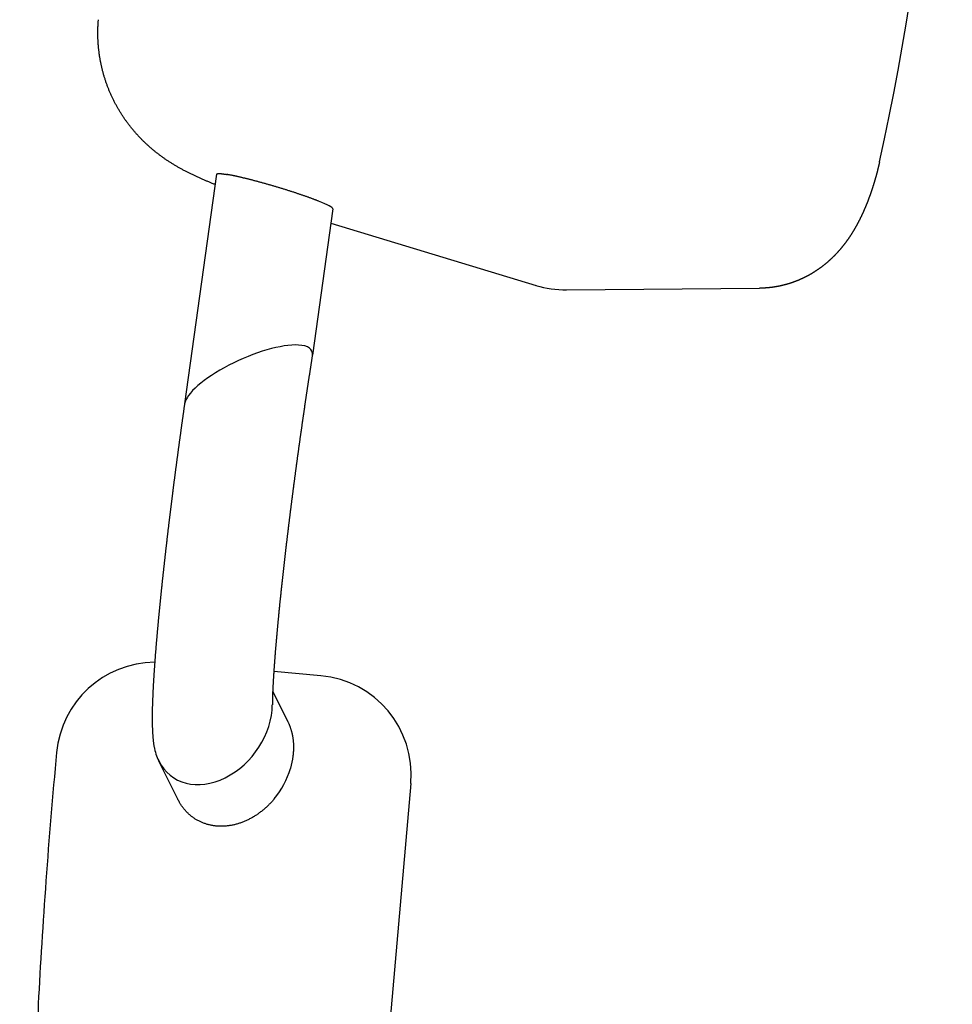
# Model space of a CAD drawing. Extents: x 1292 to 96515, y -55444 to 58338.
# Tile 24 of 80: x 16214 to 16401, y -52841 to -52643. Entities that reach past the tile are written whole.
import ezdxf

# ---------------------------------------------------------------- set-up
doc = ezdxf.new("R2010")
doc.units = 0
doc.layers.get('0').update_dxf_attribs({"linetype": 'CONTINUOUS'})

msp = doc.modelspace()

# ---------------------------------------------------------------- linework, layer by layer
at = {"color": 104, "linetype": 'Continuous'}
for p, q in [((16253.35, -52673.74), (16246.9, -52719.97)), ((16276.75, -52680.68), (16272.63, -52710.17)), ((16276.34, -52683.59), (16317.66, -52696.11)), ((16323.82, -52697), (16362.64, -52696.68)), ((16272.62, -52710.2), (16272.63, -52710.17)), ((16274.34, -52774.68), (16264.86, -52773.84)), ((16264.64, -52777.83), (16267.7, -52783.94)), ((16241.68, -52791.83), (16245.57, -52799.6)), ((16292.44, -52796.36), (16288.07, -52846.16))]:
    msp.add_line(p, q, dxfattribs=at)
for centre, radius, start, end in [((19082.21, -53032.55), 2938.9, 162.78268, 174.59205), ((16323.64, -52676.36), 20.64, 253.1476, 270.4795), ((16241.04, -52791.97), 20, 90.4169, 174.7004)]:
    msp.add_arc(centre, radius, start, end, dxfattribs=at)
for centre, major_axis, ratio, start_param, end_param in [((15896.5, -52555.5), (4.3, -519.95), 0.967138, 1.338358, 1.627579), ((16265.04, -52677.21), (11.7, -3.49), 0.081069, 0.012344, 0.74088), ((16259.76, -52715.07), (-12.76, -5.76), 0.30824, 3.67836, 6.089591), ((16259.76, -52715.07), (12.76, 5.76), 0.30824, 6.091225, 6.819953), ((16272.59, -52794.6), (0, -20), 0.996448, 1.482991, 3.053787), ((16252.58, -52783.66), (-8.37, -11.22), 0.764768, 5.915143, 8.619022), ((16252.58, -52783.66), (-8.37, -11.22), 0.764768, 5.65378, 5.915143), ((16230.12, -52796.71), (-9.93, -112.34), 0.084714, 4.661209, 5.122698), ((16256.78, -52791.79), (-7.57, -11.7), 0.799167, 1.424172, 1.931575)]:
    msp.add_ellipse(centre, major_axis=major_axis, ratio=ratio, start_param=start_param, end_param=end_param, dxfattribs=at)
for points, knots in [([(16253.06, -52675.81), (16252.97, -52675.78), (16252.77, -52675.7), (16252.48, -52675.58), (16252.19, -52675.46), (16251.9, -52675.34), (16251.61, -52675.22), (16251.32, -52675.1), (16251.03, -52674.97), (16250.75, -52674.85), (16250.46, -52674.72), (16250.17, -52674.59), (16249.89, -52674.47), (16249.6, -52674.34), (16249.31, -52674.21), (16249.03, -52674.07), (16248.75, -52673.94), (16248.46, -52673.8), (16248.18, -52673.67), (16247.9, -52673.53), (16247.62, -52673.39), (16247.34, -52673.24), (16247.06, -52673.1), (16246.78, -52672.95), (16246.51, -52672.81), (16246.23, -52672.66), (16245.95, -52672.51), (16245.68, -52672.35), (16245.41, -52672.2), (16245.14, -52672.04), (16244.87, -52671.88), (16244.6, -52671.71), (16244.33, -52671.55), (16244.07, -52671.38), (16243.8, -52671.21), (16243.54, -52671.04), (16243.28, -52670.87), (16243.02, -52670.69), (16242.76, -52670.51), (16242.51, -52670.33), (16242.25, -52670.15), (16242, -52669.96), (16241.75, -52669.77), (16241.5, -52669.58), (16241.25, -52669.39), (16241, -52669.2), (16240.76, -52669), (16240.52, -52668.8), (16240.28, -52668.6), (16240.04, -52668.39), (16239.8, -52668.18), (16239.57, -52667.97), (16239.34, -52667.76), (16239.11, -52667.55), (16238.88, -52667.33), (16238.66, -52667.11), (16238.43, -52666.89), (16238.21, -52666.67), (16237.99, -52666.45), (16237.78, -52666.22), (16237.56, -52665.99), (16237.35, -52665.76), (16237.14, -52665.52), (16236.93, -52665.29), (16236.73, -52665.05), (16236.52, -52664.81), (16236.32, -52664.57), (16236.13, -52664.32), (16235.93, -52664.08), (16235.74, -52663.83), (16235.55, -52663.58), (16235.36, -52663.33), (16235.18, -52663.08), (16234.99, -52662.82), (16234.81, -52662.56), (16234.64, -52662.3), (16234.46, -52662.04), (16234.29, -52661.78), (16234.12, -52661.51), (16233.96, -52661.25), (16233.79, -52660.98), (16233.63, -52660.71), (16233.47, -52660.44), (16233.32, -52660.17), (16233.17, -52659.89), (16233.02, -52659.61), (16232.87, -52659.34), (16232.73, -52659.06), (16232.59, -52658.78), (16232.45, -52658.49), (16232.31, -52658.21), (16232.18, -52657.93), (16232.05, -52657.64), (16231.93, -52657.35), (16231.8, -52657.06), (16231.68, -52656.77), (16231.56, -52656.48), (16231.45, -52656.19), (16231.34, -52655.9), (16231.23, -52655.6), (16231.13, -52655.3), (16231.02, -52655.01), (16230.93, -52654.71), (16230.83, -52654.41), (16230.74, -52654.11), (16230.65, -52653.81), (16230.56, -52653.51), (16230.48, -52653.21), (16230.4, -52652.9), (16230.32, -52652.6), (16230.25, -52652.29), (16230.18, -52651.99), (16230.11, -52651.68), (16230.05, -52651.37), (16229.98, -52651.06), (16229.93, -52650.76), (16229.87, -52650.45), (16229.82, -52650.14), (16229.77, -52649.83), (16229.73, -52649.52), (16229.69, -52649.2), (16229.65, -52648.89), (16229.61, -52648.58), (16229.58, -52648.27), (16229.55, -52647.96), (16229.53, -52647.64), (16229.5, -52647.33), (16229.48, -52647.02), (16229.47, -52646.7), (16229.46, -52646.39), (16229.45, -52646.07), (16229.44, -52645.76), (16229.44, -52645.45), (16229.44, -52645.13), (16229.44, -52644.82), (16229.45, -52644.5), (16229.46, -52644.19), (16229.47, -52643.88), (16229.49, -52643.56), (16229.51, -52643.25), (16229.53, -52642.94), (16229.55, -52642.73), (16229.56, -52642.62)], [0, 0, 0, 0, 0.313816, 0.627631, 0.941447, 1.255262, 1.569078, 1.882894, 2.196709, 2.510525, 2.824341, 3.138157, 3.451973, 3.765789, 4.079605, 4.393421, 4.707238, 5.021054, 5.334871, 5.648688, 5.962505, 6.276323, 6.59014, 6.903959, 7.217778, 7.531598, 7.845418, 8.159238, 8.47306, 8.786881, 9.100704, 9.414528, 9.728352, 10.042178, 10.356005, 10.669833, 10.983662, 11.297493, 11.611325, 11.925159, 12.238994, 12.552831, 12.866671, 13.180511, 13.494352, 13.808194, 14.122036, 14.43588, 14.749726, 15.063578, 15.377438, 15.691311, 16.005197, 16.319098, 16.633011, 16.946937, 17.260875, 17.574824, 17.888783, 18.20275, 18.516724, 18.830703, 19.144686, 19.45867, 19.772655, 20.08664, 20.400624, 20.714607, 21.028589, 21.342571, 21.656555, 21.970542, 22.284533, 22.598529, 22.912529, 23.226535, 23.540546, 23.85456, 24.168579, 24.482602, 24.796629, 25.110659, 25.424692, 25.738728, 26.052767, 26.366807, 26.680849, 26.994892, 27.308934, 27.622975, 27.937014, 28.251051, 28.565084, 28.879113, 29.193138, 29.507157, 29.821171, 30.135179, 30.449182, 30.76318, 31.077174, 31.391164, 31.705151, 32.019136, 32.333119, 32.6471, 32.961081, 33.275063, 33.589046, 33.903031, 34.217018, 34.531007, 34.844998, 35.158991, 35.472988, 35.786987, 36.100989, 36.414994, 36.729003, 37.043015, 37.35703, 37.671045, 37.98506, 38.299072, 38.61308, 38.927082, 39.241076, 39.555061, 39.869035, 40.182997, 40.496944, 40.810879, 41.124809, 41.438738, 41.752675, 42.066624, 42.380593, 42.694588, 43.008614, 43.32268, 43.636789, 43.95095, 43.95095, 43.95095, 43.95095]), ([(16386.84, -52671.22), (16386.83, -52671.25), (16386.81, -52671.32), (16386.79, -52671.43), (16386.77, -52671.53), (16386.74, -52671.64), (16386.72, -52671.74), (16386.7, -52671.85), (16386.67, -52671.95), (16386.65, -52672.06), (16386.62, -52672.16), (16386.6, -52672.27), (16386.57, -52672.37), (16386.55, -52672.48), (16386.52, -52672.58), (16386.5, -52672.68), (16386.47, -52672.79), (16386.44, -52672.89), (16386.42, -52673), (16386.39, -52673.1), (16386.36, -52673.21), (16386.34, -52673.31), (16386.31, -52673.41), (16386.28, -52673.52), (16386.25, -52673.62), (16386.23, -52673.72), (16386.2, -52673.83), (16386.17, -52673.93), (16386.14, -52674.04), (16386.11, -52674.14), (16386.08, -52674.24), (16386.06, -52674.35), (16386.03, -52674.45), (16386, -52674.55), (16385.97, -52674.66), (16385.94, -52674.76), (16385.91, -52674.86), (16385.88, -52674.97), (16385.85, -52675.07), (16385.82, -52675.17), (16385.79, -52675.28), (16385.76, -52675.38), (16385.72, -52675.48), (16385.69, -52675.58), (16385.66, -52675.69), (16385.63, -52675.79), (16385.6, -52675.89), (16385.57, -52675.99), (16385.53, -52676.1), (16385.5, -52676.2), (16385.47, -52676.3), (16385.44, -52676.4), (16385.4, -52676.51), (16385.37, -52676.61), (16385.34, -52676.71), (16385.3, -52676.81), (16385.27, -52676.91), (16385.23, -52677.02), (16385.2, -52677.12), (16385.16, -52677.22), (16385.13, -52677.32), (16385.09, -52677.42), (16385.06, -52677.52), (16385.02, -52677.63), (16384.99, -52677.73), (16384.95, -52677.83), (16384.92, -52677.93), (16384.88, -52678.03), (16384.84, -52678.13), (16384.81, -52678.23), (16384.77, -52678.33), (16384.73, -52678.43), (16384.69, -52678.53), (16384.66, -52678.64), (16384.62, -52678.74), (16384.58, -52678.84), (16384.54, -52678.94), (16384.5, -52679.04), (16384.47, -52679.14), (16384.43, -52679.24), (16384.39, -52679.34), (16384.35, -52679.44), (16384.31, -52679.54), (16384.27, -52679.64), (16384.23, -52679.74), (16384.19, -52679.84), (16384.15, -52679.94), (16384.11, -52680.03), (16384.07, -52680.13), (16384.02, -52680.23), (16383.98, -52680.33), (16383.94, -52680.43), (16383.9, -52680.53), (16383.86, -52680.63), (16383.81, -52680.73), (16383.77, -52680.83), (16383.73, -52680.92), (16383.69, -52681.02), (16383.64, -52681.12), (16383.6, -52681.22), (16383.55, -52681.32), (16383.51, -52681.42), (16383.47, -52681.51), (16383.42, -52681.61), (16383.38, -52681.71), (16383.33, -52681.81), (16383.28, -52681.9), (16383.24, -52682), (16383.19, -52682.1), (16383.15, -52682.19), (16383.1, -52682.29), (16383.05, -52682.39), (16383.01, -52682.48), (16382.96, -52682.58), (16382.91, -52682.68), (16382.86, -52682.77), (16382.81, -52682.87), (16382.77, -52682.97), (16382.72, -52683.06), (16382.67, -52683.16), (16382.62, -52683.25), (16382.57, -52683.35), (16382.52, -52683.44), (16382.47, -52683.54), (16382.42, -52683.63), (16382.37, -52683.73), (16382.32, -52683.82), (16382.27, -52683.92), (16382.21, -52684.01), (16382.16, -52684.1), (16382.11, -52684.2), (16382.06, -52684.29), (16382, -52684.39), (16381.95, -52684.48), (16381.9, -52684.57), (16381.84, -52684.67), (16381.79, -52684.76), (16381.74, -52684.85), (16381.68, -52684.94), (16381.63, -52685.04), (16381.57, -52685.13), (16381.52, -52685.22), (16381.46, -52685.31), (16381.4, -52685.4), (16381.35, -52685.49), (16381.29, -52685.59), (16381.23, -52685.68), (16381.18, -52685.77), (16381.12, -52685.86), (16381.06, -52685.95), (16381, -52686.04), (16380.94, -52686.13), (16380.88, -52686.22), (16380.82, -52686.31), (16380.76, -52686.4), (16380.7, -52686.49), (16380.64, -52686.57), (16380.58, -52686.66), (16380.52, -52686.75), (16380.46, -52686.84), (16380.4, -52686.93), (16380.34, -52687.02), (16380.27, -52687.1), (16380.21, -52687.19), (16380.15, -52687.28), (16380.08, -52687.36), (16380.02, -52687.45), (16379.96, -52687.54), (16379.89, -52687.62), (16379.83, -52687.71), (16379.76, -52687.79), (16379.7, -52687.88), (16379.63, -52687.96), (16379.57, -52688.05), (16379.5, -52688.13), (16379.43, -52688.22), (16379.36, -52688.3), (16379.3, -52688.38), (16379.23, -52688.47), (16379.16, -52688.55), (16379.09, -52688.63), (16379.02, -52688.72), (16378.95, -52688.8), (16378.88, -52688.88), (16378.81, -52688.96), (16378.74, -52689.04), (16378.67, -52689.12), (16378.6, -52689.2), (16378.53, -52689.28), (16378.46, -52689.36), (16378.39, -52689.44), (16378.31, -52689.52), (16378.24, -52689.6), (16378.17, -52689.68), (16378.09, -52689.76), (16378.02, -52689.84), (16377.95, -52689.92), (16377.87, -52689.99), (16377.8, -52690.07), (16377.72, -52690.15), (16377.65, -52690.22), (16377.57, -52690.3), (16377.49, -52690.37), (16377.42, -52690.45), (16377.34, -52690.52), (16377.26, -52690.6), (16377.19, -52690.67), (16377.11, -52690.75), (16377.03, -52690.82), (16376.95, -52690.89), (16376.87, -52690.97), (16376.79, -52691.04), (16376.71, -52691.11), (16376.63, -52691.18), (16376.55, -52691.25), (16376.47, -52691.33), (16376.39, -52691.4), (16376.31, -52691.47), (16376.23, -52691.54), (16376.15, -52691.61), (16376.06, -52691.68), (16375.98, -52691.74), (16375.9, -52691.81), (16375.82, -52691.88), (16375.73, -52691.95), (16375.65, -52692.01), (16375.56, -52692.08), (16375.48, -52692.15), (16375.39, -52692.21), (16375.31, -52692.28), (16375.22, -52692.34), (16375.14, -52692.41), (16375.05, -52692.47), (16374.96, -52692.54), (16374.88, -52692.6), (16374.79, -52692.66), (16374.7, -52692.73), (16374.62, -52692.79), (16374.53, -52692.85), (16374.44, -52692.91), (16374.35, -52692.97), (16374.26, -52693.03), (16374.17, -52693.09), (16374.08, -52693.15), (16373.99, -52693.21), (16373.9, -52693.27), (16373.81, -52693.33), (16373.72, -52693.38), (16373.63, -52693.44), (16373.54, -52693.5), (16373.45, -52693.56), (16373.36, -52693.61), (16373.27, -52693.67), (16373.17, -52693.72), (16373.08, -52693.78), (16372.99, -52693.83), (16372.89, -52693.88), (16372.8, -52693.94), (16372.71, -52693.99), (16372.61, -52694.04), (16372.52, -52694.09), (16372.43, -52694.15), (16372.33, -52694.2), (16372.24, -52694.25), (16372.14, -52694.3), (16372.04, -52694.35), (16371.95, -52694.39), (16371.85, -52694.44), (16371.76, -52694.49), (16371.66, -52694.54), (16371.56, -52694.59), (16371.47, -52694.63), (16371.37, -52694.68), (16371.27, -52694.72), (16371.18, -52694.77), (16371.08, -52694.81), (16370.98, -52694.86), (16370.88, -52694.9), (16370.78, -52694.94), (16370.68, -52694.99), (16370.58, -52695.03), (16370.49, -52695.07), (16370.39, -52695.11), (16370.29, -52695.15), (16370.19, -52695.19), (16370.09, -52695.23), (16369.99, -52695.27), (16369.89, -52695.31), (16369.79, -52695.35), (16369.69, -52695.38), (16369.58, -52695.42), (16369.48, -52695.46), (16369.38, -52695.49), (16369.28, -52695.53), (16369.18, -52695.56), (16369.08, -52695.6), (16368.98, -52695.63), (16368.87, -52695.66), (16368.77, -52695.7), (16368.67, -52695.73), (16368.57, -52695.76), (16368.46, -52695.79), (16368.36, -52695.82), (16368.26, -52695.85), (16368.15, -52695.88), (16368.05, -52695.91), (16367.95, -52695.94), (16367.84, -52695.97), (16367.74, -52696), (16367.63, -52696.02), (16367.53, -52696.05), (16367.43, -52696.08), (16367.32, -52696.1), (16367.22, -52696.13), (16367.11, -52696.15), (16367.01, -52696.17), (16366.9, -52696.2), (16366.8, -52696.22), (16366.69, -52696.24), (16366.59, -52696.26), (16366.48, -52696.29), (16366.38, -52696.31), (16366.27, -52696.33), (16366.17, -52696.35), (16366.06, -52696.36), (16365.95, -52696.38), (16365.85, -52696.4), (16365.74, -52696.42), (16365.64, -52696.43), (16365.53, -52696.45), (16365.42, -52696.47), (16365.32, -52696.48), (16365.21, -52696.5), (16365.1, -52696.51), (16365, -52696.52), (16364.89, -52696.54), (16364.78, -52696.55), (16364.68, -52696.56), (16364.57, -52696.57), (16364.46, -52696.58), (16364.36, -52696.59), (16364.25, -52696.6), (16364.14, -52696.61), (16364.03, -52696.62), (16363.93, -52696.63), (16363.82, -52696.63), (16363.71, -52696.64), (16363.61, -52696.65), (16363.5, -52696.65), (16363.39, -52696.66), (16363.28, -52696.66), (16363.18, -52696.67), (16363.07, -52696.67), (16362.96, -52696.67), (16362.85, -52696.67), (16362.75, -52696.68), (16362.68, -52696.68), (16362.64, -52696.68)], [0, 0, 0, 0, 0.107443, 0.214884, 0.322326, 0.429768, 0.53721, 0.644652, 0.752093, 0.859535, 0.966977, 1.074419, 1.18186, 1.289302, 1.396744, 1.504186, 1.611628, 1.719069, 1.826511, 1.933953, 2.041395, 2.148837, 2.256278, 2.36372, 2.471162, 2.578604, 2.686046, 2.793487, 2.900929, 3.008371, 3.115813, 3.223254, 3.330696, 3.438138, 3.54558, 3.653022, 3.760463, 3.867905, 3.975347, 4.082789, 4.190231, 4.297672, 4.405114, 4.512556, 4.619998, 4.72744, 4.834881, 4.942323, 5.049765, 5.157207, 5.264649, 5.37209, 5.479532, 5.586974, 5.694416, 5.801858, 5.9093, 6.016741, 6.124183, 6.231625, 6.339067, 6.446509, 6.55395, 6.661392, 6.768834, 6.876276, 6.983718, 7.09116, 7.198601, 7.306043, 7.413485, 7.520927, 7.628369, 7.735811, 7.843252, 7.950694, 8.058136, 8.165578, 8.27302, 8.380462, 8.487904, 8.595345, 8.702787, 8.810229, 8.917671, 9.025113, 9.132555, 9.239997, 9.347439, 9.45488, 9.562322, 9.669764, 9.777206, 9.884648, 9.99209, 10.099532, 10.206974, 10.314416, 10.421858, 10.529299, 10.636741, 10.744183, 10.851625, 10.959067, 11.066509, 11.173951, 11.281393, 11.388835, 11.496277, 11.603719, 11.711161, 11.818603, 11.926045, 12.033487, 12.140929, 12.248371, 12.355813, 12.463255, 12.570697, 12.678139, 12.785581, 12.893023, 13.000465, 13.107907, 13.215349, 13.322792, 13.430234, 13.537676, 13.645118, 13.75256, 13.860002, 13.967444, 14.074887, 14.182329, 14.289771, 14.397213, 14.504655, 14.612098, 14.71954, 14.826982, 14.934424, 15.041867, 15.149309, 15.256751, 15.364194, 15.471636, 15.579079, 15.686521, 15.793963, 15.901406, 16.008848, 16.116291, 16.223733, 16.331176, 16.438618, 16.546061, 16.653503, 16.760946, 16.868389, 16.975832, 17.083276, 17.190721, 17.298166, 17.405611, 17.513056, 17.620501, 17.727947, 17.835392, 17.942837, 18.050283, 18.157728, 18.265173, 18.372619, 18.480064, 18.58751, 18.694956, 18.802402, 18.909848, 19.017294, 19.12474, 19.232187, 19.339633, 19.44708, 19.554526, 19.661973, 19.76942, 19.876867, 19.984314, 20.091762, 20.19921, 20.306658, 20.414107, 20.521555, 20.629003, 20.736451, 20.843899, 20.951346, 21.058792, 21.166238, 21.273683, 21.381128, 21.488573, 21.596017, 21.703462, 21.810907, 21.918353, 22.025798, 22.133244, 22.24069, 22.348136, 22.455582, 22.563028, 22.670474, 22.77792, 22.885366, 22.992812, 23.100258, 23.207704, 23.315151, 23.422598, 23.530044, 23.637491, 23.744938, 23.852385, 23.959832, 24.067279, 24.174726, 24.282173, 24.389621, 24.497068, 24.604515, 24.711963, 24.81941, 24.926858, 25.034306, 25.141754, 25.249202, 25.35665, 25.464098, 25.571547, 25.678995, 25.786444, 25.893893, 26.001342, 26.10879, 26.216239, 26.323687, 26.431136, 26.538584, 26.646032, 26.75348, 26.860928, 26.968378, 27.075828, 27.183278, 27.290731, 27.398184, 27.505639, 27.613095, 27.720552, 27.82801, 27.935469, 28.042928, 28.150388, 28.257848, 28.365308, 28.472769, 28.580229, 28.68769, 28.79515, 28.90261, 29.01007, 29.117531, 29.224991, 29.332451, 29.439911, 29.54737, 29.65483, 29.762291, 29.869751, 29.977211, 30.084672, 30.192133, 30.299594, 30.407055, 30.514516, 30.621978, 30.72944, 30.836902, 30.944364, 31.051826, 31.159289, 31.266752, 31.374215, 31.481679, 31.589143, 31.696607, 31.804071, 31.911535, 32.018999, 32.126463, 32.233927, 32.341391, 32.448854, 32.556317, 32.663779, 32.771241, 32.878702, 32.986162, 33.093622, 33.201082, 33.308541, 33.415999, 33.523458, 33.630916, 33.738374, 33.845831, 33.953289, 34.060747, 34.168205, 34.275663, 34.383121, 34.490579, 34.598038, 34.705497, 34.812956, 34.920415, 35.027875, 35.135335, 35.242795, 35.350255, 35.457716, 35.565178, 35.672639, 35.780101, 35.887562, 35.995024, 36.102485, 36.209946, 36.317406, 36.424865, 36.532324, 36.639781, 36.747238, 36.854692, 36.962146, 37.0696, 37.177053, 37.284507, 37.391962, 37.499418, 37.606877, 37.714338, 37.821802, 37.929271, 38.036743, 38.144219, 38.144219, 38.144219, 38.144219]), ([(16253.35, -52673.74), (16253.35, -52673.73), (16253.36, -52673.72), (16253.36, -52673.71), (16253.37, -52673.69), (16253.38, -52673.68), (16253.4, -52673.67), (16253.42, -52673.66), (16253.44, -52673.65), (16253.46, -52673.64), (16253.49, -52673.63), (16253.51, -52673.62), (16253.55, -52673.61), (16253.58, -52673.61), (16253.62, -52673.6), (16253.66, -52673.6), (16253.7, -52673.6), (16253.74, -52673.59), (16253.79, -52673.59), (16253.84, -52673.59), (16253.89, -52673.59), (16253.94, -52673.59), (16254, -52673.6), (16254.06, -52673.6), (16254.12, -52673.6), (16254.19, -52673.61), (16254.25, -52673.61), (16254.32, -52673.62), (16254.39, -52673.63), (16254.46, -52673.64), (16254.54, -52673.65), (16254.62, -52673.65), (16254.7, -52673.67), (16254.78, -52673.68), (16254.86, -52673.69), (16254.95, -52673.7), (16255.03, -52673.71), (16255.12, -52673.73), (16255.21, -52673.74), (16255.31, -52673.76), (16255.4, -52673.77), (16255.46, -52673.78), (16255.5, -52673.79)], [0, 0, 0, 0, 0.015812, 0.031771, 0.048378, 0.066077, 0.085235, 0.106141, 0.129012, 0.154013, 0.181262, 0.210849, 0.242836, 0.277269, 0.314178, 0.353583, 0.395495, 0.439917, 0.486847, 0.536278, 0.588197, 0.64259, 0.699439, 0.758723, 0.820419, 0.884502, 0.950945, 1.019721, 1.090798, 1.164147, 1.239736, 1.31753, 1.397498, 1.479603, 1.563812, 1.65009, 1.738401, 1.828715, 1.920997, 2.015206, 2.111305, 2.209257, 2.209257, 2.209257, 2.209257]), ([(16273.87, -52679.14), (16273.8, -52679.11), (16273.66, -52679.06), (16273.45, -52678.98), (16273.23, -52678.89), (16273.01, -52678.81), (16272.78, -52678.73), (16272.55, -52678.64), (16272.32, -52678.55), (16272.07, -52678.46), (16271.83, -52678.38), (16271.58, -52678.29), (16271.32, -52678.2), (16271.07, -52678.11), (16270.8, -52678.01), (16270.54, -52677.92), (16270.27, -52677.83), (16270, -52677.74), (16269.72, -52677.65), (16269.44, -52677.55), (16269.16, -52677.46), (16268.88, -52677.37), (16268.59, -52677.28), (16268.3, -52677.18), (16268.01, -52677.09), (16267.72, -52677), (16267.43, -52676.9), (16267.13, -52676.81), (16266.84, -52676.72), (16266.54, -52676.63), (16266.24, -52676.54), (16265.94, -52676.45), (16265.64, -52676.36), (16265.35, -52676.27), (16265.05, -52676.18), (16264.75, -52676.09), (16264.45, -52676), (16264.15, -52675.92), (16263.85, -52675.83), (16263.55, -52675.75), (16263.26, -52675.66), (16262.96, -52675.58), (16262.67, -52675.5), (16262.37, -52675.42), (16262.08, -52675.34), (16261.79, -52675.26), (16261.51, -52675.18), (16261.22, -52675.1), (16260.94, -52675.03), (16260.66, -52674.96), (16260.38, -52674.88), (16260.11, -52674.81), (16259.84, -52674.75), (16259.57, -52674.68), (16259.3, -52674.61), (16259.04, -52674.55), (16258.79, -52674.49), (16258.53, -52674.43), (16258.28, -52674.37), (16258.04, -52674.31), (16257.8, -52674.26), (16257.56, -52674.2), (16257.33, -52674.15), (16257.11, -52674.1), (16256.89, -52674.06), (16256.67, -52674.01), (16256.46, -52673.97), (16256.26, -52673.93), (16256.06, -52673.89), (16255.87, -52673.86), (16255.68, -52673.82), (16255.56, -52673.8), (16255.5, -52673.79)], [0, 0, 0, 0, 0.220331, 0.44642, 0.678097, 0.915187, 1.157512, 1.404894, 1.65715, 1.914096, 2.175547, 2.441316, 2.711215, 2.985053, 3.26264, 3.543786, 3.828299, 4.115987, 4.406658, 4.700123, 4.996189, 5.294666, 5.595366, 5.898099, 6.202676, 6.508906, 6.816599, 7.125565, 7.435612, 7.746552, 8.058192, 8.370343, 8.682814, 8.995417, 9.307961, 9.620258, 9.93212, 10.243359, 10.553789, 10.863224, 11.171479, 11.47837, 11.783714, 12.08733, 12.389035, 12.688646, 12.98598, 13.280853, 13.573084, 13.862489, 14.148886, 14.432092, 14.711926, 14.988207, 15.260756, 15.529394, 15.793942, 16.054225, 16.310067, 16.561295, 16.807737, 17.049222, 17.285584, 17.516655, 17.742271, 17.962269, 18.176488, 18.38477, 18.586958, 18.782901, 18.97245, 19.155458, 19.155458, 19.155458, 19.155458]), ([(16272.62, -52710.2), (16272.61, -52710.3), (16272.58, -52710.5), (16272.53, -52710.8), (16272.48, -52711.1), (16272.44, -52711.39), (16272.39, -52711.69), (16272.34, -52711.99), (16272.3, -52712.29), (16272.25, -52712.58), (16272.2, -52712.88), (16272.16, -52713.18), (16272.11, -52713.48), (16272.07, -52713.78), (16272.02, -52714.07), (16271.97, -52714.37), (16271.93, -52714.67), (16271.88, -52714.97), (16271.84, -52715.26), (16271.79, -52715.56), (16271.75, -52715.86), (16271.7, -52716.16), (16271.66, -52716.46), (16271.61, -52716.75), (16271.57, -52717.05), (16271.52, -52717.35), (16271.48, -52717.65), (16271.43, -52717.95), (16271.39, -52718.24), (16271.34, -52718.54), (16271.3, -52718.84), (16271.26, -52719.14), (16271.21, -52719.44), (16271.17, -52719.73), (16271.12, -52720.03), (16271.08, -52720.33), (16271.04, -52720.63), (16270.99, -52720.93), (16270.95, -52721.22), (16270.91, -52721.52), (16270.86, -52721.82), (16270.82, -52722.12), (16270.78, -52722.42), (16270.73, -52722.72), (16270.69, -52723.01), (16270.65, -52723.31), (16270.6, -52723.61), (16270.56, -52723.91), (16270.52, -52724.21), (16270.48, -52724.5), (16270.43, -52724.8), (16270.39, -52725.1), (16270.35, -52725.4), (16270.31, -52725.7), (16270.26, -52726), (16270.22, -52726.29), (16270.18, -52726.59), (16270.14, -52726.89), (16270.1, -52727.19), (16270.05, -52727.49), (16270.01, -52727.79), (16269.97, -52728.08), (16269.93, -52728.38), (16269.89, -52728.68), (16269.85, -52728.98), (16269.81, -52729.28), (16269.76, -52729.58), (16269.72, -52729.88), (16269.68, -52730.17), (16269.64, -52730.47), (16269.6, -52730.77), (16269.56, -52731.07), (16269.52, -52731.37), (16269.48, -52731.67), (16269.44, -52731.96), (16269.4, -52732.26), (16269.36, -52732.56), (16269.32, -52732.86), (16269.28, -52733.16), (16269.24, -52733.46), (16269.2, -52733.76), (16269.16, -52734.06), (16269.12, -52734.35), (16269.08, -52734.65), (16269.04, -52734.95), (16269, -52735.25), (16268.96, -52735.55), (16268.92, -52735.85), (16268.88, -52736.15), (16268.84, -52736.44), (16268.8, -52736.74), (16268.77, -52737.04), (16268.73, -52737.34), (16268.69, -52737.64), (16268.65, -52737.94), (16268.61, -52738.24), (16268.57, -52738.54), (16268.53, -52738.83), (16268.49, -52739.13), (16268.46, -52739.43), (16268.42, -52739.73), (16268.38, -52740.03), (16268.34, -52740.33), (16268.3, -52740.63), (16268.27, -52740.93), (16268.23, -52741.23), (16268.19, -52741.52), (16268.15, -52741.82), (16268.12, -52742.12), (16268.08, -52742.42), (16268.04, -52742.72), (16268.01, -52743.02), (16267.97, -52743.32), (16267.93, -52743.62), (16267.89, -52743.92), (16267.86, -52744.22), (16267.82, -52744.51), (16267.78, -52744.81), (16267.75, -52745.11), (16267.71, -52745.41), (16267.68, -52745.71), (16267.64, -52746.01), (16267.6, -52746.31), (16267.57, -52746.61), (16267.53, -52746.91), (16267.5, -52747.21), (16267.46, -52747.51), (16267.42, -52747.81), (16267.39, -52748.1), (16267.35, -52748.4), (16267.32, -52748.7), (16267.28, -52749), (16267.25, -52749.3), (16267.21, -52749.6), (16267.18, -52749.9), (16267.14, -52750.2), (16267.11, -52750.5), (16267.07, -52750.8), (16267.04, -52751.1), (16267.01, -52751.4), (16266.97, -52751.7), (16266.94, -52751.99), (16266.9, -52752.29), (16266.87, -52752.59), (16266.84, -52752.89), (16266.8, -52753.19), (16266.77, -52753.49), (16266.74, -52753.79), (16266.7, -52754.09), (16266.67, -52754.39), (16266.64, -52754.69), (16266.6, -52754.99), (16266.57, -52755.29), (16266.54, -52755.59), (16266.51, -52755.89), (16266.47, -52756.19), (16266.44, -52756.49), (16266.41, -52756.79), (16266.38, -52757.09), (16266.34, -52757.39), (16266.31, -52757.69), (16266.28, -52757.98), (16266.25, -52758.28), (16266.22, -52758.58), (16266.19, -52758.88), (16266.16, -52759.18), (16266.13, -52759.48), (16266.09, -52759.78), (16266.06, -52760.08), (16266.03, -52760.38), (16266, -52760.68), (16265.97, -52760.98), (16265.94, -52761.28), (16265.91, -52761.58), (16265.88, -52761.88), (16265.85, -52762.18), (16265.82, -52762.48), (16265.79, -52762.78), (16265.77, -52763.08), (16265.74, -52763.38), (16265.71, -52763.68), (16265.68, -52763.98), (16265.65, -52764.28), (16265.62, -52764.58), (16265.59, -52764.88), (16265.57, -52765.18), (16265.54, -52765.48), (16265.51, -52765.78), (16265.48, -52766.08), (16265.46, -52766.38), (16265.43, -52766.68), (16265.4, -52766.98), (16265.38, -52767.28), (16265.35, -52767.58), (16265.33, -52767.88), (16265.3, -52768.18), (16265.27, -52768.48), (16265.25, -52768.78), (16265.22, -52769.08), (16265.2, -52769.38), (16265.17, -52769.68), (16265.15, -52769.98), (16265.13, -52770.28), (16265.1, -52770.58), (16265.08, -52770.88), (16265.06, -52771.18), (16265.03, -52771.48), (16265.01, -52771.78), (16264.99, -52772.09), (16264.97, -52772.39), (16264.94, -52772.69), (16264.92, -52772.99), (16264.9, -52773.29), (16264.88, -52773.59), (16264.86, -52773.89), (16264.84, -52774.19), (16264.82, -52774.49), (16264.8, -52774.79), (16264.78, -52775.09), (16264.77, -52775.39), (16264.75, -52775.69), (16264.73, -52775.99), (16264.72, -52776.29), (16264.7, -52776.6), (16264.68, -52776.9), (16264.67, -52777.2), (16264.66, -52777.5), (16264.64, -52777.8), (16264.63, -52778.1), (16264.62, -52778.4), (16264.61, -52778.7), (16264.6, -52779), (16264.59, -52779.3), (16264.58, -52779.61), (16264.57, -52779.91), (16264.57, -52780.21), (16264.57, -52780.41), (16264.57, -52780.51)], [0, 0, 0, 0, 0.301285, 0.60257, 0.903855, 1.20514, 1.506424, 1.807709, 2.108994, 2.410279, 2.711564, 3.012849, 3.314134, 3.615418, 3.916703, 4.217988, 4.519273, 4.820558, 5.121843, 5.423128, 5.724412, 6.025697, 6.326982, 6.628267, 6.929552, 7.230837, 7.532122, 7.833406, 8.134691, 8.435976, 8.737261, 9.038546, 9.339831, 9.641116, 9.942401, 10.243685, 10.54497, 10.846255, 11.14754, 11.448825, 11.75011, 12.051394, 12.352679, 12.653964, 12.955249, 13.256534, 13.557819, 13.859104, 14.160388, 14.461673, 14.762958, 15.064243, 15.365528, 15.666813, 15.968098, 16.269382, 16.570667, 16.871952, 17.173237, 17.474522, 17.775807, 18.077092, 18.378376, 18.679661, 18.980946, 19.282231, 19.583516, 19.884801, 20.186086, 20.48737, 20.788655, 21.08994, 21.391225, 21.69251, 21.993795, 22.29508, 22.596364, 22.897649, 23.198934, 23.500219, 23.801504, 24.102789, 24.404074, 24.705358, 25.006643, 25.307928, 25.609213, 25.910498, 26.211783, 26.513068, 26.814352, 27.115637, 27.416922, 27.718207, 28.019492, 28.320777, 28.622062, 28.923346, 29.224631, 29.525916, 29.827201, 30.128486, 30.429771, 30.731056, 31.03234, 31.333625, 31.63491, 31.936195, 32.23748, 32.538765, 32.84005, 33.141334, 33.442619, 33.743904, 34.045189, 34.346474, 34.647759, 34.949044, 35.250328, 35.551613, 35.852898, 36.154183, 36.455468, 36.756753, 37.058038, 37.359322, 37.660607, 37.961892, 38.263177, 38.564462, 38.865747, 39.167032, 39.468316, 39.769601, 40.070886, 40.372171, 40.673456, 40.974741, 41.276026, 41.577311, 41.878595, 42.17988, 42.481165, 42.78245, 43.083735, 43.38502, 43.686305, 43.987589, 44.288874, 44.590159, 44.891444, 45.192729, 45.494014, 45.795299, 46.096584, 46.397868, 46.699153, 47.000438, 47.301723, 47.603008, 47.904293, 48.205578, 48.506863, 48.808148, 49.109432, 49.410717, 49.712002, 50.013287, 50.314572, 50.615857, 50.917142, 51.218427, 51.519712, 51.820996, 52.122281, 52.423566, 52.724851, 53.026136, 53.327421, 53.628706, 53.929991, 54.231276, 54.532561, 54.833845, 55.13513, 55.436415, 55.7377, 56.038985, 56.34027, 56.641555, 56.94284, 57.244125, 57.54541, 57.846695, 58.14798, 58.449265, 58.75055, 59.051835, 59.353119, 59.654404, 59.955689, 60.256974, 60.558259, 60.859544, 61.160829, 61.462114, 61.763399, 62.064684, 62.365969, 62.667254, 62.968539, 63.269824, 63.571109, 63.872394, 64.173679, 64.474965, 64.77625, 65.077536, 65.378822, 65.680108, 65.981393, 66.28268, 66.583966, 66.885252, 67.186538, 67.487824, 67.78911, 68.090396, 68.391683, 68.692969, 68.994257, 69.295545, 69.596833, 69.89812, 70.199406, 70.500692, 70.801979, 70.801979, 70.801979, 70.801979]), ([(16246.9, -52719.96), (16246.89, -52720.05), (16246.86, -52720.23), (16246.82, -52720.5), (16246.78, -52720.77), (16246.75, -52721.04), (16246.71, -52721.31), (16246.67, -52721.58), (16246.63, -52721.85), (16246.59, -52722.12), (16246.55, -52722.39), (16246.52, -52722.66), (16246.48, -52722.92), (16246.44, -52723.19), (16246.4, -52723.46), (16246.37, -52723.73), (16246.33, -52724), (16246.29, -52724.27), (16246.25, -52724.54), (16246.21, -52724.81), (16246.18, -52725.08), (16246.14, -52725.35), (16246.1, -52725.62), (16246.07, -52725.89), (16246.03, -52726.16), (16245.99, -52726.43), (16245.95, -52726.7), (16245.92, -52726.97), (16245.88, -52727.24), (16245.84, -52727.51), (16245.81, -52727.78), (16245.77, -52728.05), (16245.73, -52728.32), (16245.7, -52728.59), (16245.66, -52728.86), (16245.62, -52729.13), (16245.59, -52729.39), (16245.55, -52729.66), (16245.51, -52729.93), (16245.48, -52730.2), (16245.44, -52730.47), (16245.41, -52730.74), (16245.37, -52731.01), (16245.33, -52731.28), (16245.3, -52731.55), (16245.26, -52731.82), (16245.23, -52732.09), (16245.19, -52732.36), (16245.16, -52732.63), (16245.12, -52732.9), (16245.09, -52733.17), (16245.05, -52733.44), (16245.01, -52733.71), (16244.98, -52733.98), (16244.94, -52734.25), (16244.91, -52734.52), (16244.87, -52734.79), (16244.84, -52735.06), (16244.8, -52735.33), (16244.77, -52735.6), (16244.73, -52735.87), (16244.7, -52736.14), (16244.67, -52736.41), (16244.63, -52736.68), (16244.6, -52736.95), (16244.56, -52737.22), (16244.53, -52737.49), (16244.49, -52737.76), (16244.46, -52738.03), (16244.43, -52738.3), (16244.39, -52738.57), (16244.36, -52738.84), (16244.32, -52739.11), (16244.29, -52739.38), (16244.26, -52739.65), (16244.22, -52739.92), (16244.19, -52740.19), (16244.15, -52740.46), (16244.12, -52740.73), (16244.09, -52741), (16244.05, -52741.27), (16244.02, -52741.54), (16243.99, -52741.81), (16243.96, -52742.08), (16243.92, -52742.35), (16243.89, -52742.62), (16243.86, -52742.89), (16243.82, -52743.16), (16243.79, -52743.43), (16243.76, -52743.7), (16243.73, -52743.97), (16243.69, -52744.24), (16243.66, -52744.51), (16243.63, -52744.78), (16243.6, -52745.05), (16243.56, -52745.32), (16243.53, -52745.59), (16243.5, -52745.86), (16243.47, -52746.13), (16243.44, -52746.4), (16243.4, -52746.67), (16243.37, -52746.94), (16243.34, -52747.21), (16243.31, -52747.48), (16243.28, -52747.76), (16243.25, -52748.03), (16243.22, -52748.3), (16243.18, -52748.57), (16243.15, -52748.84), (16243.12, -52749.11), (16243.09, -52749.38), (16243.06, -52749.65), (16243.03, -52749.92), (16243, -52750.19), (16242.97, -52750.46), (16242.94, -52750.73), (16242.91, -52751), (16242.88, -52751.27), (16242.85, -52751.54), (16242.82, -52751.81), (16242.79, -52752.08), (16242.76, -52752.35), (16242.73, -52752.62), (16242.7, -52752.89), (16242.67, -52753.16), (16242.64, -52753.43), (16242.61, -52753.7), (16242.58, -52753.97), (16242.55, -52754.25), (16242.52, -52754.52), (16242.49, -52754.79), (16242.46, -52755.06), (16242.43, -52755.33), (16242.4, -52755.6), (16242.37, -52755.87), (16242.35, -52756.14), (16242.32, -52756.41), (16242.29, -52756.68), (16242.26, -52756.95), (16242.23, -52757.22), (16242.2, -52757.49), (16242.18, -52757.76), (16242.15, -52758.03), (16242.12, -52758.3), (16242.09, -52758.58), (16242.06, -52758.85), (16242.04, -52759.12), (16242.01, -52759.39), (16241.98, -52759.66), (16241.96, -52759.93), (16241.93, -52760.2), (16241.9, -52760.47), (16241.87, -52760.74), (16241.85, -52761.01), (16241.82, -52761.28), (16241.79, -52761.55), (16241.77, -52761.83), (16241.74, -52762.1), (16241.72, -52762.37), (16241.69, -52762.64), (16241.66, -52762.91), (16241.64, -52763.18), (16241.61, -52763.45), (16241.59, -52763.72), (16241.56, -52763.99), (16241.54, -52764.26), (16241.51, -52764.53), (16241.49, -52764.81), (16241.46, -52765.08), (16241.44, -52765.35), (16241.41, -52765.62), (16241.39, -52765.89), (16241.37, -52766.16), (16241.34, -52766.43), (16241.32, -52766.7), (16241.29, -52766.97), (16241.27, -52767.24), (16241.25, -52767.52), (16241.22, -52767.79), (16241.2, -52768.06), (16241.18, -52768.33), (16241.16, -52768.6), (16241.13, -52768.87), (16241.11, -52769.14), (16241.09, -52769.41), (16241.07, -52769.69), (16241.05, -52769.96), (16241.02, -52770.23), (16241, -52770.5), (16240.98, -52770.77), (16240.96, -52771.04), (16240.94, -52771.31), (16240.92, -52771.58), (16240.9, -52771.86), (16240.88, -52772.13), (16240.86, -52772.4), (16240.84, -52772.67), (16240.82, -52772.94), (16240.8, -52773.21), (16240.78, -52773.48), (16240.77, -52773.76), (16240.75, -52774.03), (16240.73, -52774.3), (16240.71, -52774.57), (16240.69, -52774.84), (16240.68, -52775.11), (16240.66, -52775.39), (16240.64, -52775.66), (16240.63, -52775.93), (16240.61, -52776.2), (16240.6, -52776.47), (16240.58, -52776.74), (16240.57, -52777.02), (16240.55, -52777.29), (16240.54, -52777.56), (16240.53, -52777.83), (16240.51, -52778.1), (16240.5, -52778.38), (16240.49, -52778.65), (16240.48, -52778.92), (16240.47, -52779.19), (16240.46, -52779.46), (16240.45, -52779.73), (16240.44, -52780.01), (16240.43, -52780.28), (16240.42, -52780.55), (16240.41, -52780.82), (16240.4, -52781.09), (16240.4, -52781.37), (16240.39, -52781.64), (16240.39, -52781.91), (16240.38, -52782.18), (16240.38, -52782.46), (16240.38, -52782.73), (16240.38, -52783), (16240.38, -52783.27), (16240.38, -52783.54), (16240.38, -52783.82), (16240.38, -52784.09), (16240.39, -52784.36), (16240.39, -52784.63), (16240.4, -52784.9), (16240.41, -52785.18), (16240.42, -52785.45), (16240.43, -52785.72), (16240.44, -52785.99), (16240.46, -52786.26), (16240.48, -52786.53), (16240.5, -52786.81), (16240.52, -52787.08), (16240.54, -52787.35), (16240.57, -52787.62), (16240.6, -52787.89), (16240.64, -52788.16), (16240.67, -52788.43), (16240.71, -52788.7), (16240.74, -52788.88), (16240.76, -52788.97)], [0, 0, 0, 0, 0.272134, 0.544267, 0.816401, 1.088535, 1.360668, 1.632802, 1.904936, 2.177069, 2.449203, 2.721336, 2.99347, 3.265604, 3.537737, 3.809871, 4.082004, 4.354138, 4.626272, 4.898405, 5.170539, 5.442673, 5.714806, 5.98694, 6.259073, 6.531207, 6.803341, 7.075474, 7.347608, 7.619742, 7.891875, 8.164009, 8.436142, 8.708276, 8.98041, 9.252543, 9.524677, 9.79681, 10.068944, 10.341078, 10.613211, 10.885345, 11.157479, 11.429612, 11.701746, 11.973879, 12.246013, 12.518147, 12.79028, 13.062414, 13.334547, 13.606681, 13.878815, 14.150948, 14.423082, 14.695216, 14.967349, 15.239483, 15.511616, 15.78375, 16.055884, 16.328017, 16.600151, 16.872285, 17.144418, 17.416552, 17.688685, 17.960819, 18.232953, 18.505086, 18.77722, 19.049354, 19.321487, 19.593621, 19.865754, 20.137888, 20.410022, 20.682155, 20.954289, 21.226422, 21.498556, 21.77069, 22.042823, 22.314957, 22.587091, 22.859224, 23.131358, 23.403491, 23.675625, 23.947759, 24.219892, 24.492026, 24.76416, 25.036293, 25.308427, 25.58056, 25.852694, 26.124828, 26.396961, 26.669095, 26.941229, 27.213362, 27.485496, 27.757629, 28.029763, 28.301897, 28.57403, 28.846164, 29.118298, 29.390431, 29.662565, 29.934698, 30.206832, 30.478966, 30.751099, 31.023233, 31.295367, 31.5675, 31.839634, 32.111768, 32.383901, 32.656035, 32.928168, 33.200302, 33.472436, 33.744569, 34.016703, 34.288837, 34.56097, 34.833104, 35.105238, 35.377371, 35.649505, 35.921638, 36.193772, 36.465906, 36.738039, 37.010173, 37.282307, 37.55444, 37.826574, 38.098708, 38.370841, 38.642975, 38.915109, 39.187242, 39.459376, 39.73151, 40.003643, 40.275777, 40.54791, 40.820044, 41.092178, 41.364311, 41.636445, 41.908579, 42.180712, 42.452846, 42.72498, 42.997113, 43.269247, 43.541381, 43.813514, 44.085648, 44.357782, 44.629915, 44.902049, 45.174183, 45.446316, 45.71845, 45.990584, 46.262718, 46.534851, 46.806985, 47.079119, 47.351252, 47.623386, 47.89552, 48.167653, 48.439787, 48.711921, 48.984054, 49.256188, 49.528322, 49.800456, 50.072589, 50.344723, 50.616857, 50.888991, 51.161124, 51.433258, 51.705392, 51.977526, 52.249659, 52.521793, 52.793927, 53.066061, 53.338194, 53.610328, 53.882462, 54.154596, 54.42673, 54.698863, 54.970997, 55.243131, 55.515265, 55.787399, 56.059533, 56.331666, 56.6038, 56.875934, 57.148068, 57.420202, 57.692336, 57.96447, 58.236604, 58.508738, 58.780872, 59.053006, 59.32514, 59.597274, 59.869408, 60.141543, 60.413677, 60.685811, 60.957945, 61.23008, 61.502214, 61.774348, 62.046483, 62.318618, 62.590752, 62.862887, 63.135021, 63.407155, 63.67929, 63.951425, 64.22356, 64.495695, 64.76783, 65.039965, 65.312101, 65.584236, 65.856372, 66.128508, 66.400645, 66.672782, 66.944919, 67.217058, 67.489197, 67.761335, 68.033475, 68.305618, 68.577767, 68.849922, 69.122084, 69.394261, 69.394261, 69.394261, 69.394261]), ([(16267.7, -52783.94), (16267.73, -52784.01), (16267.8, -52784.14), (16267.89, -52784.35), (16267.98, -52784.56), (16268.07, -52784.77), (16268.15, -52784.98), (16268.22, -52785.2), (16268.29, -52785.42), (16268.36, -52785.64), (16268.42, -52785.86), (16268.48, -52786.09), (16268.54, -52786.32), (16268.58, -52786.55), (16268.63, -52786.78), (16268.67, -52787.01), (16268.7, -52787.24), (16268.74, -52787.48), (16268.76, -52787.72), (16268.78, -52787.96), (16268.8, -52788.19), (16268.82, -52788.44), (16268.82, -52788.68), (16268.83, -52788.92), (16268.83, -52789.16), (16268.82, -52789.41), (16268.82, -52789.65), (16268.8, -52789.9), (16268.79, -52790.14), (16268.77, -52790.39), (16268.74, -52790.63), (16268.71, -52790.88), (16268.68, -52791.12), (16268.64, -52791.37), (16268.6, -52791.62), (16268.55, -52791.86), (16268.5, -52792.11), (16268.45, -52792.35), (16268.39, -52792.6), (16268.33, -52792.84), (16268.27, -52793.08), (16268.22, -52793.24), (16268.2, -52793.33)], [0, 0, 0, 0, 0.226181, 0.453018, 0.68054, 0.90877, 1.137732, 1.367447, 1.59793, 1.829199, 2.061264, 2.294137, 2.527825, 2.762332, 2.997662, 3.233814, 3.470786, 3.708573, 3.947168, 4.186563, 4.426746, 4.667704, 4.909421, 5.151881, 5.395065, 5.638951, 5.883518, 6.128743, 6.374599, 6.621061, 6.868114, 7.115764, 7.363997, 7.612788, 7.862098, 8.111879, 8.362082, 8.612656, 8.863555, 9.114742, 9.36619, 9.617893, 9.617893, 9.617893, 9.617893]), ([(16264.92, -52799.49), (16264.85, -52799.58), (16264.69, -52799.76), (16264.45, -52800.03), (16264.21, -52800.3), (16263.96, -52800.56), (16263.71, -52800.81), (16263.45, -52801.06), (16263.18, -52801.3), (16262.91, -52801.53), (16262.64, -52801.76), (16262.36, -52801.99), (16262.08, -52802.2), (16261.79, -52802.41), (16261.5, -52802.61), (16261.21, -52802.81), (16260.91, -52803), (16260.61, -52803.18), (16260.3, -52803.35), (16260, -52803.51), (16259.68, -52803.67), (16259.37, -52803.82), (16259.05, -52803.96), (16258.74, -52804.09), (16258.41, -52804.21), (16258.09, -52804.33), (16257.77, -52804.44), (16257.44, -52804.53), (16257.11, -52804.62), (16256.79, -52804.7), (16256.46, -52804.77), (16256.13, -52804.83), (16255.8, -52804.88), (16255.47, -52804.92), (16255.14, -52804.95), (16254.82, -52804.97), (16254.49, -52804.98), (16254.16, -52804.98), (16253.84, -52804.97), (16253.52, -52804.95), (16253.2, -52804.93), (16252.88, -52804.89), (16252.56, -52804.84), (16252.25, -52804.78), (16251.94, -52804.72), (16251.63, -52804.64), (16251.33, -52804.55), (16251.03, -52804.45), (16250.73, -52804.35), (16250.44, -52804.23), (16250.16, -52804.11), (16249.88, -52803.97), (16249.6, -52803.83), (16249.33, -52803.68), (16249.06, -52803.52), (16248.8, -52803.35), (16248.55, -52803.17), (16248.3, -52802.98), (16248.06, -52802.79), (16247.83, -52802.59), (16247.6, -52802.37), (16247.38, -52802.16), (16247.16, -52801.93), (16246.95, -52801.7), (16246.75, -52801.46), (16246.56, -52801.21), (16246.37, -52800.96), (16246.2, -52800.7), (16246.03, -52800.43), (16245.86, -52800.16), (16245.71, -52799.88), (16245.61, -52799.7), (16245.57, -52799.6)], [0, 0, 0, 0, 0.359928, 0.719651, 1.07912, 1.43829, 1.797109, 2.155525, 2.513485, 2.870936, 3.227822, 3.584089, 3.939682, 4.294546, 4.648628, 5.001875, 5.354235, 5.705658, 6.056096, 6.405502, 6.753831, 7.101043, 7.447098, 7.791958, 8.135589, 8.477951, 8.81901, 9.158732, 9.497091, 9.834065, 10.169635, 10.503791, 10.836525, 11.167838, 11.497733, 11.826223, 12.153322, 12.479053, 12.803444, 13.126528, 13.448343, 13.768931, 14.08834, 14.406623, 14.723833, 15.04003, 15.355273, 15.669627, 15.983157, 16.295941, 16.60806, 16.919599, 17.230646, 17.541293, 17.851633, 18.161761, 18.47177, 18.781757, 19.091816, 19.40204, 19.712521, 20.023348, 20.334609, 20.646389, 20.958769, 21.271828, 21.585642, 21.900281, 22.215817, 22.532356, 22.849929, 23.168521, 23.168521, 23.168521, 23.168521]), ([(16217.43, -52840.75), (16217.43, -52840.84), (16217.42, -52841.03), (16217.41, -52841.3), (16217.4, -52841.57), (16217.39, -52841.85), (16217.39, -52842.12), (16217.39, -52842.4), (16217.39, -52842.67), (16217.4, -52842.94), (16217.41, -52843.22), (16217.42, -52843.49), (16217.43, -52843.76), (16217.44, -52844.04), (16217.46, -52844.31), (16217.48, -52844.58), (16217.5, -52844.86), (16217.53, -52845.13), (16217.55, -52845.4), (16217.58, -52845.67), (16217.62, -52845.95), (16217.65, -52846.22), (16217.69, -52846.49), (16217.73, -52846.76), (16217.77, -52847.03), (16217.81, -52847.3), (16217.86, -52847.57), (16217.91, -52847.84), (16217.96, -52848.11), (16218.02, -52848.38), (16218.07, -52848.65), (16218.13, -52848.91), (16218.19, -52849.18), (16218.26, -52849.45), (16218.32, -52849.71), (16218.39, -52849.98), (16218.46, -52850.24), (16218.54, -52850.51), (16218.61, -52850.77), (16218.69, -52851.03), (16218.77, -52851.29), (16218.85, -52851.55), (16218.94, -52851.81), (16219.03, -52852.07), (16219.12, -52852.33), (16219.21, -52852.59), (16219.31, -52852.85), (16219.4, -52853.1), (16219.5, -52853.36), (16219.6, -52853.61), (16219.71, -52853.87), (16219.81, -52854.12), (16219.92, -52854.37), (16220.03, -52854.62), (16220.15, -52854.87), (16220.26, -52855.12), (16220.38, -52855.37), (16220.5, -52855.61), (16220.62, -52855.86), (16220.74, -52856.1), (16220.87, -52856.34), (16221, -52856.59), (16221.13, -52856.83), (16221.26, -52857.07), (16221.4, -52857.3), (16221.53, -52857.54), (16221.67, -52857.78), (16221.82, -52858.01), (16221.96, -52858.24), (16222.1, -52858.48), (16222.25, -52858.71), (16222.4, -52858.94), (16222.55, -52859.16), (16222.71, -52859.39), (16222.86, -52859.62), (16223.02, -52859.84), (16223.18, -52860.06), (16223.34, -52860.28), (16223.51, -52860.5), (16223.67, -52860.72), (16223.84, -52860.94), (16224.01, -52861.15), (16224.18, -52861.37), (16224.35, -52861.58), (16224.53, -52861.79), (16224.71, -52862), (16224.88, -52862.21), (16225.07, -52862.41), (16225.25, -52862.61), (16225.43, -52862.82), (16225.62, -52863.02), (16225.81, -52863.22), (16226, -52863.41), (16226.19, -52863.61), (16226.38, -52863.8), (16226.58, -52864), (16226.77, -52864.19), (16226.97, -52864.37), (16227.17, -52864.56), (16227.37, -52864.75), (16227.58, -52864.93), (16227.78, -52865.11), (16227.99, -52865.29), (16228.2, -52865.47), (16228.41, -52865.64), (16228.62, -52865.82), (16228.83, -52865.99), (16229.05, -52866.16), (16229.26, -52866.33), (16229.48, -52866.5), (16229.7, -52866.66), (16229.92, -52866.82), (16230.14, -52866.98), (16230.37, -52867.14), (16230.59, -52867.3), (16230.82, -52867.45), (16231.04, -52867.6), (16231.27, -52867.75), (16231.5, -52867.9), (16231.74, -52868.05), (16231.97, -52868.19), (16232.2, -52868.33), (16232.44, -52868.47), (16232.67, -52868.61), (16232.91, -52868.75), (16233.15, -52868.88), (16233.39, -52869.01), (16233.63, -52869.14), (16233.88, -52869.27), (16234.12, -52869.39), (16234.36, -52869.52), (16234.61, -52869.64), (16234.86, -52869.75), (16235.11, -52869.87), (16235.36, -52869.98), (16235.61, -52870.1), (16235.86, -52870.2), (16236.11, -52870.31), (16236.36, -52870.42), (16236.62, -52870.52), (16236.87, -52870.62), (16237.13, -52870.72), (16237.38, -52870.81), (16237.64, -52870.91), (16237.9, -52871), (16238.16, -52871.08), (16238.42, -52871.17), (16238.68, -52871.25), (16238.94, -52871.34), (16239.2, -52871.41), (16239.47, -52871.49), (16239.73, -52871.57), (16239.99, -52871.64), (16240.26, -52871.71), (16240.52, -52871.77), (16240.79, -52871.84), (16241.06, -52871.9), (16241.32, -52871.96), (16241.59, -52872.02), (16241.86, -52872.07), (16242.13, -52872.13), (16242.4, -52872.18), (16242.67, -52872.22), (16242.94, -52872.27), (16243.21, -52872.31), (16243.48, -52872.35), (16243.75, -52872.39), (16244.02, -52872.42), (16244.29, -52872.46), (16244.57, -52872.49), (16244.84, -52872.52), (16245.02, -52872.53), (16245.11, -52872.54)], [0, 0, 0, 0, 0.273869, 0.547725, 0.821572, 1.095413, 1.369254, 1.643098, 1.916945, 2.190796, 2.464648, 2.738501, 3.012353, 3.286204, 3.560054, 3.833904, 4.107753, 4.381603, 4.655452, 4.929302, 5.203152, 5.477002, 5.750852, 6.024702, 6.298551, 6.572401, 6.846251, 7.1201, 7.39395, 7.667799, 7.941649, 8.215498, 8.489348, 8.763197, 9.037046, 9.310896, 9.584745, 9.858594, 10.132444, 10.406293, 10.680142, 10.953991, 11.22784, 11.501689, 11.775539, 12.049388, 12.323237, 12.597086, 12.870935, 13.144784, 13.418633, 13.692482, 13.966331, 14.24018, 14.514028, 14.787877, 15.061726, 15.335575, 15.609424, 15.883273, 16.157122, 16.43097, 16.704819, 16.978668, 17.252517, 17.526366, 17.800214, 18.074063, 18.347912, 18.621761, 18.895609, 19.169458, 19.443307, 19.717156, 19.991004, 20.264853, 20.538702, 20.812551, 21.086399, 21.360248, 21.634097, 21.907946, 22.181794, 22.455643, 22.729492, 23.003341, 23.27719, 23.551039, 23.824887, 24.098736, 24.372585, 24.646434, 24.920283, 25.194132, 25.467981, 25.74183, 26.015679, 26.289528, 26.563377, 26.837226, 27.111075, 27.384924, 27.658773, 27.932622, 28.206471, 28.480321, 28.75417, 29.028019, 29.301868, 29.575718, 29.849567, 30.123417, 30.397266, 30.671115, 30.944965, 31.218815, 31.492664, 31.766514, 32.040363, 32.314213, 32.588063, 32.861912, 33.135762, 33.409612, 33.683462, 33.957312, 34.231162, 34.505012, 34.778862, 35.052712, 35.326562, 35.600412, 35.874263, 36.148113, 36.421963, 36.695814, 36.969664, 37.243515, 37.517365, 37.791216, 38.065066, 38.338917, 38.612768, 38.886619, 39.160469, 39.43432, 39.708171, 39.982022, 40.255873, 40.529724, 40.803576, 41.077427, 41.351279, 41.62513, 41.898981, 42.172832, 42.446683, 42.720534, 42.994385, 43.268237, 43.54209, 43.815944, 44.089799, 44.363653, 44.637504, 44.911353, 45.185197, 45.459039, 45.732882, 46.00673, 46.280589, 46.554462, 46.554462, 46.554462, 46.554462])]:
    msp.add_open_spline(points, degree=3, knots=knots, dxfattribs=at)

doc.saveas('drawing.dxf')
